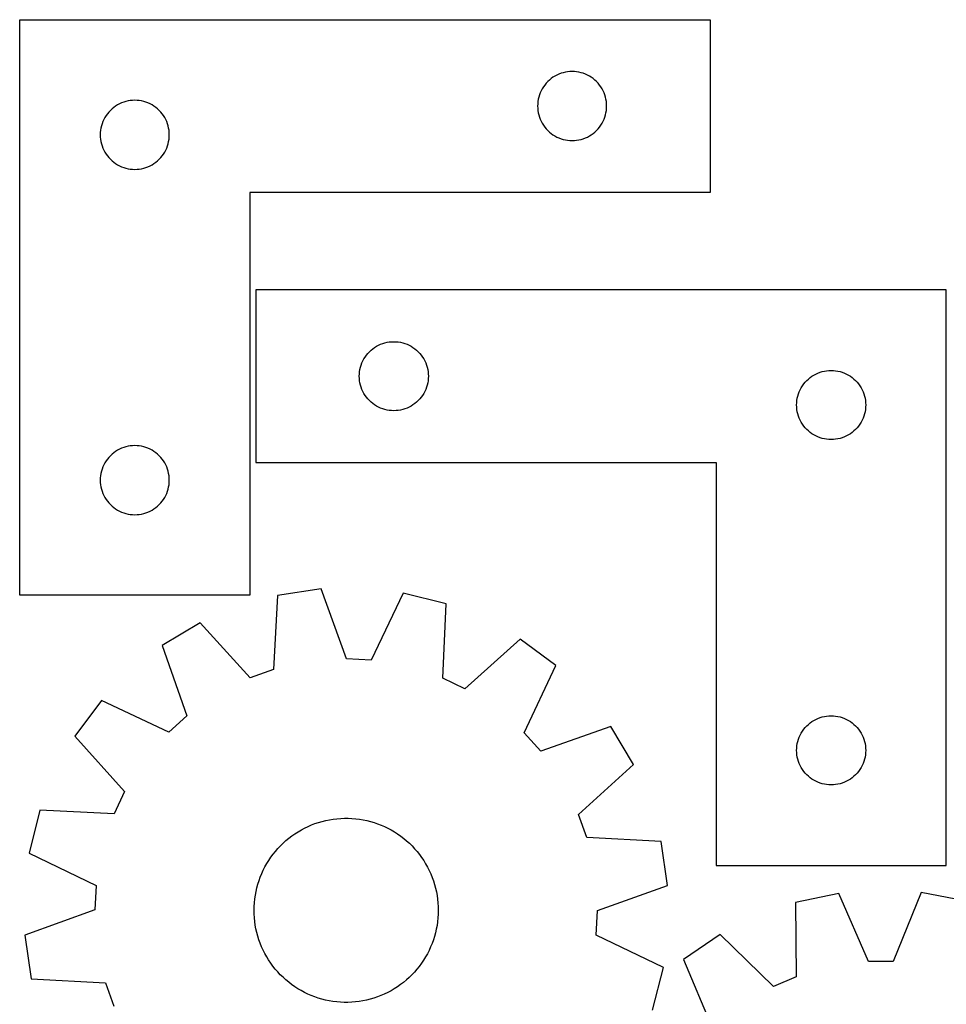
# Model space of a CAD drawing. Header units: millimetres. Extents: x 7 to 1243, y 7 to 1283.
# Tile 12 of 22: x 7 to 248, y 1026 to 1282. Entities that reach past the tile are written whole.
import ezdxf

# ---------------------------------------------------------------- set-up
doc = ezdxf.new("R2010")
doc.units = ezdxf.units.MM
doc.layers.add('CUT', color=7, linetype='CONTINUOUS', true_color=0x000000)

msp = doc.modelspace()

# ---------------------------------------------------------------- linework, layer by layer
at = {"layer": 'CUT'}
for p, q in [((6.532682, 1282.39676), (186.532682, 1282.39676)), ((6.532682, 1132.39676), (6.532682, 1282.39676)), ((186.532682, 1282.39676), (186.532682, 1237.39676)), ((146.032682, 1267.690989), (145.53255, 1267.379986)), ((146.552084, 1267.968615), (146.032682, 1267.690989)), ((147.088531, 1268.211676), (146.552084, 1267.968615)), ((147.639727, 1268.419131), (147.088531, 1268.211676)), ((148.203311, 1268.590092), (147.639727, 1268.419131)), ((148.776869, 1268.723827), (148.203311, 1268.590092)), ((149.357946, 1268.819764), (148.776869, 1268.723827)), ((149.944054, 1268.87749), (149.357946, 1268.819764)), ((150.532682, 1268.89676), (149.944054, 1268.87749)), ((151.12131, 1268.87749), (150.532682, 1268.89676)), ((151.707418, 1268.819764), (151.12131, 1268.87749)), ((152.288495, 1268.723827), (151.707418, 1268.819764)), ((152.862053, 1268.590092), (152.288495, 1268.723827)), ((153.425637, 1268.419131), (152.862053, 1268.590092)), ((153.976833, 1268.211676), (153.425637, 1268.419131)), ((154.51328, 1267.968615), (153.976833, 1268.211676)), ((155.032682, 1267.690989), (154.51328, 1267.968615)), ((155.532814, 1267.379986), (155.032682, 1267.690989)), ((143.392502, 1265.375613), (143.049456, 1264.896892)), ((143.766124, 1265.830872), (143.392502, 1265.375613)), ((144.168721, 1266.260721), (143.766124, 1265.830872)), ((144.59857, 1266.663318), (144.168721, 1266.260721)), ((145.053829, 1267.03694), (144.59857, 1266.663318)), ((145.53255, 1267.379986), (145.053829, 1267.03694)), ((156.011535, 1267.03694), (155.532814, 1267.379986)), ((156.466794, 1266.663318), (156.011535, 1267.03694)), ((156.896643, 1266.260721), (156.466794, 1266.663318)), ((157.29924, 1265.830872), (156.896643, 1266.260721)), ((157.672862, 1265.375613), (157.29924, 1265.830872)), ((158.015909, 1264.896892), (157.672862, 1265.375613)), ((142.010311, 1262.789715), (141.83935, 1262.226131)), ((142.217766, 1263.340911), (142.010311, 1262.789715)), ((142.460827, 1263.877358), (142.217766, 1263.340911)), ((142.738453, 1264.39676), (142.460827, 1263.877358)), ((143.049456, 1264.896892), (142.738453, 1264.39676)), ((158.326911, 1264.39676), (158.015909, 1264.896892)), ((158.604537, 1263.877358), (158.326911, 1264.39676)), ((158.847598, 1263.340911), (158.604537, 1263.877358)), ((159.055053, 1262.789715), (158.847598, 1263.340911)), ((159.226015, 1262.226131), (159.055053, 1262.789715)), ((31.53255, 1259.879986), (31.053829, 1259.53694)), ((32.032682, 1260.190989), (31.53255, 1259.879986)), ((32.552084, 1260.468615), (32.032682, 1260.190989)), ((33.088531, 1260.711676), (32.552084, 1260.468615)), ((33.639727, 1260.919131), (33.088531, 1260.711676)), ((34.203311, 1261.090092), (33.639727, 1260.919131)), ((34.776869, 1261.223827), (34.203311, 1261.090092)), ((35.357946, 1261.319764), (34.776869, 1261.223827)), ((35.944054, 1261.37749), (35.357946, 1261.319764)), ((36.532682, 1261.39676), (35.944054, 1261.37749)), ((37.12131, 1261.37749), (36.532682, 1261.39676)), ((37.707418, 1261.319764), (37.12131, 1261.37749)), ((38.288495, 1261.223827), (37.707418, 1261.319764)), ((38.862053, 1261.090092), (38.288495, 1261.223827)), ((39.425637, 1260.919131), (38.862053, 1261.090092)), ((39.976833, 1260.711676), (39.425637, 1260.919131)), ((40.51328, 1260.468615), (39.976833, 1260.711676)), ((41.032682, 1260.190989), (40.51328, 1260.468615)), ((41.532814, 1259.879986), (41.032682, 1260.190989)), ((42.011535, 1259.53694), (41.532814, 1259.879986)), ((141.551952, 1260.485388), (141.532682, 1259.89676)), ((141.532682, 1259.89676), (141.551952, 1259.308132)), ((141.609678, 1261.071496), (141.551952, 1260.485388)), ((141.705615, 1261.652573), (141.609678, 1261.071496)), ((141.83935, 1262.226131), (141.705615, 1261.652573)), ((159.35975, 1261.652573), (159.226015, 1262.226131)), ((159.455686, 1261.071496), (159.35975, 1261.652573)), ((159.513412, 1260.485388), (159.455686, 1261.071496)), ((159.532682, 1259.89676), (159.513412, 1260.485388)), ((159.513412, 1259.308132), (159.532682, 1259.89676)), ((29.049456, 1257.396892), (28.738453, 1256.89676)), ((29.392502, 1257.875613), (29.049456, 1257.396892)), ((29.766124, 1258.330872), (29.392502, 1257.875613)), ((30.168721, 1258.760721), (29.766124, 1258.330872)), ((30.59857, 1259.163318), (30.168721, 1258.760721)), ((31.053829, 1259.53694), (30.59857, 1259.163318)), ((42.466794, 1259.163318), (42.011535, 1259.53694)), ((42.896643, 1258.760721), (42.466794, 1259.163318)), ((43.29924, 1258.330872), (42.896643, 1258.760721)), ((43.672862, 1257.875613), (43.29924, 1258.330872)), ((44.015909, 1257.396892), (43.672862, 1257.875613)), ((44.326911, 1256.89676), (44.015909, 1257.396892)), ((141.551952, 1259.308132), (141.609678, 1258.722024)), ((141.609678, 1258.722024), (141.705615, 1258.140947)), ((141.705615, 1258.140947), (141.83935, 1257.567388)), ((141.83935, 1257.567388), (142.010311, 1257.003805)), ((159.055053, 1257.003805), (159.226015, 1257.567388)), ((159.226015, 1257.567388), (159.35975, 1258.140947)), ((159.35975, 1258.140947), (159.455686, 1258.722024)), ((159.455686, 1258.722024), (159.513412, 1259.308132)), ((27.83935, 1254.726131), (27.705615, 1254.152573)), ((28.010311, 1255.289715), (27.83935, 1254.726131)), ((28.217766, 1255.840911), (28.010311, 1255.289715)), ((28.460827, 1256.377358), (28.217766, 1255.840911)), ((28.738453, 1256.89676), (28.460827, 1256.377358)), ((44.604537, 1256.377358), (44.326911, 1256.89676)), ((44.847598, 1255.840911), (44.604537, 1256.377358)), ((45.055053, 1255.289715), (44.847598, 1255.840911)), ((45.226015, 1254.726131), (45.055053, 1255.289715)), ((45.35975, 1254.152573), (45.226015, 1254.726131)), ((142.010311, 1257.003805), (142.217766, 1256.452609)), ((142.217766, 1256.452609), (142.460827, 1255.916162)), ((142.460827, 1255.916162), (142.738453, 1255.39676)), ((142.738453, 1255.39676), (143.049456, 1254.896628)), ((143.049456, 1254.896628), (143.392502, 1254.417907)), ((157.672862, 1254.417907), (158.015909, 1254.896628)), ((158.015909, 1254.896628), (158.326911, 1255.39676)), ((158.326911, 1255.39676), (158.604537, 1255.916162)), ((158.604537, 1255.916162), (158.847598, 1256.452609)), ((158.847598, 1256.452609), (159.055053, 1257.003805)), ((27.551952, 1252.985388), (27.532682, 1252.39676)), ((27.532682, 1252.39676), (27.551952, 1251.808132)), ((27.609678, 1253.571496), (27.551952, 1252.985388)), ((27.705615, 1254.152573), (27.609678, 1253.571496)), ((45.455686, 1253.571496), (45.35975, 1254.152573)), ((45.513412, 1252.985388), (45.455686, 1253.571496)), ((45.532682, 1252.39676), (45.513412, 1252.985388)), ((45.513412, 1251.808132), (45.532682, 1252.39676)), ((143.392502, 1254.417907), (143.766124, 1253.962648)), ((143.766124, 1253.962648), (144.168721, 1253.532799)), ((144.168721, 1253.532799), (144.59857, 1253.130202)), ((144.59857, 1253.130202), (145.053829, 1252.75658)), ((145.053829, 1252.75658), (145.53255, 1252.413533)), ((145.53255, 1252.413533), (146.032682, 1252.102531)), ((155.032682, 1252.102531), (155.532814, 1252.413533)), ((155.532814, 1252.413533), (156.011535, 1252.75658)), ((156.011535, 1252.75658), (156.466794, 1253.130202)), ((156.466794, 1253.130202), (156.896643, 1253.532799)), ((156.896643, 1253.532799), (157.29924, 1253.962648)), ((157.29924, 1253.962648), (157.672862, 1254.417907)), ((27.551952, 1251.808132), (27.609678, 1251.222024)), ((27.609678, 1251.222024), (27.705615, 1250.640947)), ((27.705615, 1250.640947), (27.83935, 1250.067388)), ((27.83935, 1250.067388), (28.010311, 1249.503805)), ((45.055053, 1249.503805), (45.226015, 1250.067388)), ((45.226015, 1250.067388), (45.35975, 1250.640947)), ((45.35975, 1250.640947), (45.455686, 1251.222024)), ((45.455686, 1251.222024), (45.513412, 1251.808132)), ((146.032682, 1252.102531), (146.552084, 1251.824905)), ((146.552084, 1251.824905), (147.088531, 1251.581844)), ((147.088531, 1251.581844), (147.639727, 1251.374389)), ((147.639727, 1251.374389), (148.203311, 1251.203427)), ((148.203311, 1251.203427), (148.776869, 1251.069692)), ((148.776869, 1251.069692), (149.357946, 1250.973756)), ((149.357946, 1250.973756), (149.944054, 1250.91603)), ((149.944054, 1250.91603), (150.532682, 1250.89676)), ((150.532682, 1250.89676), (151.12131, 1250.91603)), ((151.12131, 1250.91603), (151.707418, 1250.973756)), ((151.707418, 1250.973756), (152.288495, 1251.069692)), ((152.288495, 1251.069692), (152.862053, 1251.203427)), ((152.862053, 1251.203427), (153.425637, 1251.374389)), ((153.425637, 1251.374389), (153.976833, 1251.581844)), ((153.976833, 1251.581844), (154.51328, 1251.824905)), ((154.51328, 1251.824905), (155.032682, 1252.102531)), ((28.010311, 1249.503805), (28.217766, 1248.952609)), ((28.217766, 1248.952609), (28.460827, 1248.416162)), ((28.460827, 1248.416162), (28.738453, 1247.89676)), ((28.738453, 1247.89676), (29.049456, 1247.396628)), ((29.049456, 1247.396628), (29.392502, 1246.917907)), ((43.672862, 1246.917907), (44.015909, 1247.396628)), ((44.015909, 1247.396628), (44.326911, 1247.89676)), ((44.326911, 1247.89676), (44.604537, 1248.416162)), ((44.604537, 1248.416162), (44.847598, 1248.952609)), ((44.847598, 1248.952609), (45.055053, 1249.503805)), ((29.392502, 1246.917907), (29.766124, 1246.462648)), ((29.766124, 1246.462648), (30.168721, 1246.032799)), ((30.168721, 1246.032799), (30.59857, 1245.630202)), ((30.59857, 1245.630202), (31.053829, 1245.25658)), ((31.053829, 1245.25658), (31.53255, 1244.913533)), ((31.53255, 1244.913533), (32.032682, 1244.602531)), ((32.032682, 1244.602531), (32.552084, 1244.324905)), ((40.51328, 1244.324905), (41.032682, 1244.602531)), ((41.032682, 1244.602531), (41.532814, 1244.913533)), ((41.532814, 1244.913533), (42.011535, 1245.25658)), ((42.011535, 1245.25658), (42.466794, 1245.630202)), ((42.466794, 1245.630202), (42.896643, 1246.032799)), ((42.896643, 1246.032799), (43.29924, 1246.462648)), ((43.29924, 1246.462648), (43.672862, 1246.917907)), ((32.552084, 1244.324905), (33.088531, 1244.081844)), ((33.088531, 1244.081844), (33.639727, 1243.874389)), ((33.639727, 1243.874389), (34.203311, 1243.703427)), ((34.203311, 1243.703427), (34.776869, 1243.569692)), ((34.776869, 1243.569692), (35.357946, 1243.473756)), ((35.357946, 1243.473756), (35.944054, 1243.41603)), ((35.944054, 1243.41603), (36.532682, 1243.39676)), ((36.532682, 1243.39676), (37.12131, 1243.41603)), ((37.12131, 1243.41603), (37.707418, 1243.473756)), ((37.707418, 1243.473756), (38.288495, 1243.569692)), ((38.288495, 1243.569692), (38.862053, 1243.703427)), ((38.862053, 1243.703427), (39.425637, 1243.874389)), ((39.425637, 1243.874389), (39.976833, 1244.081844)), ((39.976833, 1244.081844), (40.51328, 1244.324905)), ((186.532682, 1237.39676), (66.532682, 1237.39676)), ((66.532682, 1237.39676), (66.532682, 1132.39676)), ((248.051113, 1211.992711), (68.051113, 1211.992711)), ((68.051113, 1211.992711), (68.051113, 1166.992711)), ((248.051113, 1061.992711), (248.051113, 1211.992711)), ((101.721742, 1198.186043), (102.2953, 1198.319778)), ((102.2953, 1198.319778), (102.876377, 1198.415714)), ((102.876377, 1198.415714), (103.462485, 1198.473441)), ((103.462485, 1198.473441), (104.051113, 1198.492711)), ((104.051113, 1198.492711), (104.639741, 1198.473441)), ((104.639741, 1198.473441), (105.225849, 1198.415714)), ((105.225849, 1198.415714), (105.806926, 1198.319778)), ((105.806926, 1198.319778), (106.380484, 1198.186043)), ((97.284555, 1195.426823), (97.687152, 1195.856672)), ((97.687152, 1195.856672), (98.117001, 1196.259269)), ((98.117001, 1196.259269), (98.57226, 1196.632891)), ((98.57226, 1196.632891), (99.050981, 1196.975937)), ((99.050981, 1196.975937), (99.551113, 1197.286939)), ((99.551113, 1197.286939), (100.070515, 1197.564565)), ((100.070515, 1197.564565), (100.606962, 1197.807626)), ((100.606962, 1197.807626), (101.158158, 1198.015082)), ((101.158158, 1198.015082), (101.721742, 1198.186043)), ((106.380484, 1198.186043), (106.944068, 1198.015082)), ((106.944068, 1198.015082), (107.495264, 1197.807626)), ((107.495264, 1197.807626), (108.031711, 1197.564565)), ((108.031711, 1197.564565), (108.551113, 1197.286939)), ((108.551113, 1197.286939), (109.051245, 1196.975937)), ((109.051245, 1196.975937), (109.529966, 1196.632891)), ((109.529966, 1196.632891), (109.985225, 1196.259269)), ((109.985225, 1196.259269), (110.415074, 1195.856672)), ((110.415074, 1195.856672), (110.817671, 1195.426823)), ((95.736197, 1192.936862), (95.979258, 1193.473309)), ((95.979258, 1193.473309), (96.256884, 1193.992711)), ((96.256884, 1193.992711), (96.567886, 1194.492843)), ((96.567886, 1194.492843), (96.910933, 1194.971564)), ((96.910933, 1194.971564), (97.284555, 1195.426823)), ((110.817671, 1195.426823), (111.191293, 1194.971564)), ((111.191293, 1194.971564), (111.534339, 1194.492843)), ((111.534339, 1194.492843), (111.845342, 1193.992711)), ((111.845342, 1193.992711), (112.122968, 1193.473309)), ((112.122968, 1193.473309), (112.366029, 1192.936862)), ((95.070383, 1190.081339), (95.128109, 1190.667446)), ((95.128109, 1190.667446), (95.224045, 1191.248524)), ((95.224045, 1191.248524), (95.35778, 1191.822082)), ((95.35778, 1191.822082), (95.528742, 1192.385666)), ((95.528742, 1192.385666), (95.736197, 1192.936862)), ((112.366029, 1192.936862), (112.573484, 1192.385666)), ((112.573484, 1192.385666), (112.744445, 1191.822082)), ((112.744445, 1191.822082), (112.87818, 1191.248524)), ((112.87818, 1191.248524), (112.974117, 1190.667446)), ((112.974117, 1190.667446), (113.031843, 1190.081339)), ((215.158158, 1190.515082), (215.721742, 1190.686043)), ((215.721742, 1190.686043), (216.2953, 1190.819778)), ((216.2953, 1190.819778), (216.876377, 1190.915714)), ((216.876377, 1190.915714), (217.462485, 1190.973441)), ((217.462485, 1190.973441), (218.051113, 1190.992711)), ((218.051113, 1190.992711), (218.639741, 1190.973441)), ((218.639741, 1190.973441), (219.225849, 1190.915714)), ((219.225849, 1190.915714), (219.806926, 1190.819778)), ((219.806926, 1190.819778), (220.380484, 1190.686043)), ((220.380484, 1190.686043), (220.944068, 1190.515082)), ((95.051113, 1189.492711), (95.070383, 1190.081339)), ((95.070383, 1188.904083), (95.051113, 1189.492711)), ((95.128109, 1188.317975), (95.070383, 1188.904083)), ((95.224045, 1187.736898), (95.128109, 1188.317975)), ((112.974117, 1188.317975), (112.87818, 1187.736898)), ((113.031843, 1188.904083), (112.974117, 1188.317975)), ((113.031843, 1190.081339), (113.051113, 1189.492711)), ((113.051113, 1189.492711), (113.031843, 1188.904083)), ((211.284555, 1187.926823), (211.687152, 1188.356672)), ((211.687152, 1188.356672), (212.117001, 1188.759269)), ((212.117001, 1188.759269), (212.57226, 1189.132891)), ((212.57226, 1189.132891), (213.050981, 1189.475937)), ((213.050981, 1189.475937), (213.551113, 1189.786939)), ((213.551113, 1189.786939), (214.070515, 1190.064565)), ((214.070515, 1190.064565), (214.606962, 1190.307626)), ((214.606962, 1190.307626), (215.158158, 1190.515082)), ((220.944068, 1190.515082), (221.495264, 1190.307626)), ((221.495264, 1190.307626), (222.031711, 1190.064565)), ((222.031711, 1190.064565), (222.551113, 1189.786939)), ((222.551113, 1189.786939), (223.051245, 1189.475937)), ((223.051245, 1189.475937), (223.529966, 1189.132891)), ((223.529966, 1189.132891), (223.985225, 1188.759269)), ((223.985225, 1188.759269), (224.415074, 1188.356672)), ((224.415074, 1188.356672), (224.817671, 1187.926823)), ((95.35778, 1187.163339), (95.224045, 1187.736898)), ((95.528742, 1186.599755), (95.35778, 1187.163339)), ((95.736197, 1186.04856), (95.528742, 1186.599755)), ((95.979258, 1185.512112), (95.736197, 1186.04856)), ((96.256884, 1184.992711), (95.979258, 1185.512112)), ((112.122968, 1185.512112), (111.845342, 1184.992711)), ((112.366029, 1186.04856), (112.122968, 1185.512112)), ((112.573484, 1186.599755), (112.366029, 1186.04856)), ((112.744445, 1187.163339), (112.573484, 1186.599755)), ((112.87818, 1187.736898), (112.744445, 1187.163339)), ((209.528742, 1184.885666), (209.736197, 1185.436862)), ((209.736197, 1185.436862), (209.979258, 1185.973309)), ((209.979258, 1185.973309), (210.256884, 1186.492711)), ((210.256884, 1186.492711), (210.567886, 1186.992843)), ((210.567886, 1186.992843), (210.910933, 1187.471564)), ((210.910933, 1187.471564), (211.284555, 1187.926823)), ((224.817671, 1187.926823), (225.191293, 1187.471564)), ((225.191293, 1187.471564), (225.534339, 1186.992843)), ((225.534339, 1186.992843), (225.845342, 1186.492711)), ((225.845342, 1186.492711), (226.122968, 1185.973309)), ((226.122968, 1185.973309), (226.366029, 1185.436862)), ((226.366029, 1185.436862), (226.573484, 1184.885666)), ((96.567886, 1184.492579), (96.256884, 1184.992711)), ((96.910933, 1184.013858), (96.567886, 1184.492579)), ((97.284555, 1183.558598), (96.910933, 1184.013858)), ((97.687152, 1183.12875), (97.284555, 1183.558598)), ((98.117001, 1182.726152), (97.687152, 1183.12875)), ((110.415074, 1183.12875), (109.985225, 1182.726152)), ((110.817671, 1183.558598), (110.415074, 1183.12875)), ((111.191293, 1184.013858), (110.817671, 1183.558598)), ((111.534339, 1184.492579), (111.191293, 1184.013858)), ((111.845342, 1184.992711), (111.534339, 1184.492579)), ((209.070383, 1182.581339), (209.128109, 1183.167446)), ((209.128109, 1183.167446), (209.224045, 1183.748524)), ((209.224045, 1183.748524), (209.35778, 1184.322082)), ((209.35778, 1184.322082), (209.528742, 1184.885666)), ((226.573484, 1184.885666), (226.744445, 1184.322082)), ((226.744445, 1184.322082), (226.87818, 1183.748524)), ((226.87818, 1183.748524), (226.974117, 1183.167446)), ((226.974117, 1183.167446), (227.031843, 1182.581339)), ((98.57226, 1182.352531), (98.117001, 1182.726152)), ((99.050981, 1182.009484), (98.57226, 1182.352531)), ((99.551113, 1181.698482), (99.050981, 1182.009484)), ((100.070515, 1181.420856), (99.551113, 1181.698482)), ((100.606962, 1181.177795), (100.070515, 1181.420856)), ((101.158158, 1180.97034), (100.606962, 1181.177795)), ((101.721742, 1180.799378), (101.158158, 1180.97034)), ((102.2953, 1180.665643), (101.721742, 1180.799378)), ((102.876377, 1180.569707), (102.2953, 1180.665643)), ((103.462485, 1180.51198), (102.876377, 1180.569707)), ((104.051113, 1180.492711), (103.462485, 1180.51198)), ((104.639741, 1180.51198), (104.051113, 1180.492711)), ((105.225849, 1180.569707), (104.639741, 1180.51198)), ((105.806926, 1180.665643), (105.225849, 1180.569707)), ((106.380484, 1180.799378), (105.806926, 1180.665643)), ((106.944068, 1180.97034), (106.380484, 1180.799378)), ((107.495264, 1181.177795), (106.944068, 1180.97034)), ((108.031711, 1181.420856), (107.495264, 1181.177795)), ((108.551113, 1181.698482), (108.031711, 1181.420856)), ((109.051245, 1182.009484), (108.551113, 1181.698482)), ((109.529966, 1182.352531), (109.051245, 1182.009484)), ((109.985225, 1182.726152), (109.529966, 1182.352531)), ((209.051113, 1181.992711), (209.070383, 1182.581339)), ((209.070383, 1181.404083), (209.051113, 1181.992711)), ((209.128109, 1180.817975), (209.070383, 1181.404083)), ((209.224045, 1180.236898), (209.128109, 1180.817975)), ((226.974117, 1180.817975), (226.87818, 1180.236898)), ((227.031843, 1181.404083), (226.974117, 1180.817975)), ((227.031843, 1182.581339), (227.051113, 1181.992711)), ((227.051113, 1181.992711), (227.031843, 1181.404083)), ((209.35778, 1179.663339), (209.224045, 1180.236898)), ((209.528742, 1179.099755), (209.35778, 1179.663339)), ((209.736197, 1178.54856), (209.528742, 1179.099755)), ((209.979258, 1178.012112), (209.736197, 1178.54856)), ((210.256884, 1177.492711), (209.979258, 1178.012112)), ((226.122968, 1178.012112), (225.845342, 1177.492711)), ((226.366029, 1178.54856), (226.122968, 1178.012112)), ((226.573484, 1179.099755), (226.366029, 1178.54856)), ((226.744445, 1179.663339), (226.573484, 1179.099755)), ((226.87818, 1180.236898), (226.744445, 1179.663339)), ((210.567886, 1176.992579), (210.256884, 1177.492711)), ((210.910933, 1176.513858), (210.567886, 1176.992579)), ((211.284555, 1176.058598), (210.910933, 1176.513858)), ((211.687152, 1175.62875), (211.284555, 1176.058598)), ((212.117001, 1175.226152), (211.687152, 1175.62875)), ((212.57226, 1174.852531), (212.117001, 1175.226152)), ((223.985225, 1175.226152), (223.529966, 1174.852531)), ((224.415074, 1175.62875), (223.985225, 1175.226152)), ((224.817671, 1176.058598), (224.415074, 1175.62875)), ((225.191293, 1176.513858), (224.817671, 1176.058598)), ((225.534339, 1176.992579), (225.191293, 1176.513858)), ((225.845342, 1177.492711), (225.534339, 1176.992579)), ((213.050981, 1174.509484), (212.57226, 1174.852531)), ((213.551113, 1174.198482), (213.050981, 1174.509484)), ((214.070515, 1173.920856), (213.551113, 1174.198482)), ((214.606962, 1173.677795), (214.070515, 1173.920856)), ((215.158158, 1173.47034), (214.606962, 1173.677795)), ((215.721742, 1173.299378), (215.158158, 1173.47034)), ((216.2953, 1173.165643), (215.721742, 1173.299378)), ((216.876377, 1173.069707), (216.2953, 1173.165643)), ((217.462485, 1173.01198), (216.876377, 1173.069707)), ((218.051113, 1172.992711), (217.462485, 1173.01198)), ((218.639741, 1173.01198), (218.051113, 1172.992711)), ((219.225849, 1173.069707), (218.639741, 1173.01198)), ((219.806926, 1173.165643), (219.225849, 1173.069707)), ((220.380484, 1173.299378), (219.806926, 1173.165643)), ((220.944068, 1173.47034), (220.380484, 1173.299378)), ((221.495264, 1173.677795), (220.944068, 1173.47034)), ((222.031711, 1173.920856), (221.495264, 1173.677795)), ((222.551113, 1174.198482), (222.031711, 1173.920856)), ((223.051245, 1174.509484), (222.551113, 1174.198482)), ((223.529966, 1174.852531), (223.051245, 1174.509484)), ((32.032682, 1170.190989), (31.53255, 1169.879986)), ((32.552084, 1170.468615), (32.032682, 1170.190989)), ((33.088531, 1170.711676), (32.552084, 1170.468615)), ((33.639727, 1170.919131), (33.088531, 1170.711676)), ((34.203311, 1171.090092), (33.639727, 1170.919131)), ((34.776869, 1171.223827), (34.203311, 1171.090092)), ((35.357946, 1171.319764), (34.776869, 1171.223827)), ((35.944054, 1171.37749), (35.357946, 1171.319764)), ((36.532682, 1171.39676), (35.944054, 1171.37749)), ((37.12131, 1171.37749), (36.532682, 1171.39676)), ((37.707418, 1171.319764), (37.12131, 1171.37749)), ((38.288495, 1171.223827), (37.707418, 1171.319764)), ((38.862053, 1171.090092), (38.288495, 1171.223827)), ((39.425637, 1170.919131), (38.862053, 1171.090092)), ((39.976833, 1170.711676), (39.425637, 1170.919131)), ((40.51328, 1170.468615), (39.976833, 1170.711676)), ((41.032682, 1170.190989), (40.51328, 1170.468615)), ((41.532814, 1169.879986), (41.032682, 1170.190989)), ((29.392502, 1167.875613), (29.049456, 1167.396892)), ((29.766124, 1168.330872), (29.392502, 1167.875613)), ((30.168721, 1168.760721), (29.766124, 1168.330872)), ((30.59857, 1169.163318), (30.168721, 1168.760721)), ((31.053829, 1169.53694), (30.59857, 1169.163318)), ((31.53255, 1169.879986), (31.053829, 1169.53694)), ((42.011535, 1169.53694), (41.532814, 1169.879986)), ((42.466794, 1169.163318), (42.011535, 1169.53694)), ((42.896643, 1168.760721), (42.466794, 1169.163318)), ((43.29924, 1168.330872), (42.896643, 1168.760721)), ((43.672862, 1167.875613), (43.29924, 1168.330872)), ((44.015909, 1167.396892), (43.672862, 1167.875613)), ((28.010311, 1165.289715), (27.83935, 1164.726131)), ((28.217766, 1165.840911), (28.010311, 1165.289715)), ((28.460827, 1166.377358), (28.217766, 1165.840911)), ((28.738453, 1166.89676), (28.460827, 1166.377358)), ((29.049456, 1167.396892), (28.738453, 1166.89676)), ((44.326911, 1166.89676), (44.015909, 1167.396892)), ((44.604537, 1166.377358), (44.326911, 1166.89676)), ((44.847598, 1165.840911), (44.604537, 1166.377358)), ((45.055053, 1165.289715), (44.847598, 1165.840911)), ((45.226015, 1164.726131), (45.055053, 1165.289715)), ((68.051113, 1166.992711), (188.051113, 1166.992711)), ((188.051113, 1166.992711), (188.051113, 1061.992711)), ((27.551952, 1162.985388), (27.532682, 1162.39676)), ((27.532682, 1162.39676), (27.551952, 1161.808132)), ((27.609678, 1163.571496), (27.551952, 1162.985388)), ((27.705615, 1164.152573), (27.609678, 1163.571496)), ((27.83935, 1164.726131), (27.705615, 1164.152573)), ((45.35975, 1164.152573), (45.226015, 1164.726131)), ((45.455686, 1163.571496), (45.35975, 1164.152573)), ((45.513412, 1162.985388), (45.455686, 1163.571496)), ((45.532682, 1162.39676), (45.513412, 1162.985388)), ((45.513412, 1161.808132), (45.532682, 1162.39676)), ((27.551952, 1161.808132), (27.609678, 1161.222024)), ((27.609678, 1161.222024), (27.705615, 1160.640947)), ((27.705615, 1160.640947), (27.83935, 1160.067388)), ((27.83935, 1160.067388), (28.010311, 1159.503805)), ((45.055053, 1159.503805), (45.226015, 1160.067388)), ((45.226015, 1160.067388), (45.35975, 1160.640947)), ((45.35975, 1160.640947), (45.455686, 1161.222024)), ((45.455686, 1161.222024), (45.513412, 1161.808132)), ((28.010311, 1159.503805), (28.217766, 1158.952609)), ((28.217766, 1158.952609), (28.460827, 1158.416162)), ((28.460827, 1158.416162), (28.738453, 1157.89676)), ((28.738453, 1157.89676), (29.049456, 1157.396628)), ((29.049456, 1157.396628), (29.392502, 1156.917907)), ((43.672862, 1156.917907), (44.015909, 1157.396628)), ((44.015909, 1157.396628), (44.326911, 1157.89676)), ((44.326911, 1157.89676), (44.604537, 1158.416162)), ((44.604537, 1158.416162), (44.847598, 1158.952609)), ((44.847598, 1158.952609), (45.055053, 1159.503805)), ((29.392502, 1156.917907), (29.766124, 1156.462648)), ((29.766124, 1156.462648), (30.168721, 1156.032799)), ((30.168721, 1156.032799), (30.59857, 1155.630202)), ((30.59857, 1155.630202), (31.053829, 1155.25658)), ((31.053829, 1155.25658), (31.53255, 1154.913533)), ((31.53255, 1154.913533), (32.032682, 1154.602531)), ((41.032682, 1154.602531), (41.532814, 1154.913533)), ((41.532814, 1154.913533), (42.011535, 1155.25658)), ((42.011535, 1155.25658), (42.466794, 1155.630202)), ((42.466794, 1155.630202), (42.896643, 1156.032799)), ((42.896643, 1156.032799), (43.29924, 1156.462648)), ((43.29924, 1156.462648), (43.672862, 1156.917907)), ((32.032682, 1154.602531), (32.552084, 1154.324905)), ((32.552084, 1154.324905), (33.088531, 1154.081844)), ((33.088531, 1154.081844), (33.639727, 1153.874389)), ((33.639727, 1153.874389), (34.203311, 1153.703427)), ((34.203311, 1153.703427), (34.776869, 1153.569692)), ((34.776869, 1153.569692), (35.357946, 1153.473756)), ((35.357946, 1153.473756), (35.944054, 1153.41603)), ((35.944054, 1153.41603), (36.532682, 1153.39676)), ((36.532682, 1153.39676), (37.12131, 1153.41603)), ((37.12131, 1153.41603), (37.707418, 1153.473756)), ((37.707418, 1153.473756), (38.288495, 1153.569692)), ((38.288495, 1153.569692), (38.862053, 1153.703427)), ((38.862053, 1153.703427), (39.425637, 1153.874389)), ((39.425637, 1153.874389), (39.976833, 1154.081844)), ((39.976833, 1154.081844), (40.51328, 1154.324905)), ((40.51328, 1154.324905), (41.032682, 1154.602531)), ((66.532682, 1132.39676), (6.532682, 1132.39676)), ((73.739618, 1132.380843), (72.697396, 1113.032557)), ((85.153178, 1134.058973), (73.739618, 1132.380843)), ((91.72044, 1115.829505), (85.153178, 1134.058973)), ((106.509271, 1132.982442), (98.142114, 1115.505798)), ((117.696218, 1130.165052), (106.509271, 1132.982442)), ((116.787461, 1110.810038), (117.696218, 1130.165052)), ((53.597191, 1125.202805), (43.694629, 1119.284635)), ((66.640665, 1110.874155), (53.597191, 1125.202805)), ((43.694629, 1119.284635), (50.13601, 1101.010308)), ((137.014704, 1120.997844), (122.596437, 1108.053502)), ((146.271927, 1114.113856), (137.014704, 1120.997844)), ((98.142114, 1115.505798), (91.72044, 1115.829505)), ((138.025501, 1096.579921), (146.271927, 1114.113856)), ((72.697396, 1113.032557), (66.640665, 1110.874155)), ((122.596437, 1108.053502), (116.787461, 1110.810038)), ((27.832369, 1104.94482), (20.948381, 1095.687597)), ((45.366304, 1096.698394), (27.832369, 1104.94482)), ((50.13601, 1101.010308), (45.366304, 1096.698394)), ((215.721742, 1100.686043), (216.2953, 1100.819778)), ((216.2953, 1100.819778), (216.876377, 1100.915714)), ((216.876377, 1100.915714), (217.462485, 1100.973441)), ((217.462485, 1100.973441), (218.051113, 1100.992711)), ((218.051113, 1100.992711), (218.639741, 1100.973441)), ((218.639741, 1100.973441), (219.225849, 1100.915714)), ((219.225849, 1100.915714), (219.806926, 1100.819778)), ((219.806926, 1100.819778), (220.380484, 1100.686043)), ((160.611742, 1098.251596), (142.337415, 1091.810215)), ((166.529912, 1088.349034), (160.611742, 1098.251596)), ((211.284555, 1097.926823), (211.687152, 1098.356672)), ((211.687152, 1098.356672), (212.117001, 1098.759269)), ((212.117001, 1098.759269), (212.57226, 1099.132891)), ((212.57226, 1099.132891), (213.050981, 1099.475937)), ((213.050981, 1099.475937), (213.551113, 1099.786939)), ((213.551113, 1099.786939), (214.070515, 1100.064565)), ((214.070515, 1100.064565), (214.606962, 1100.307626)), ((214.606962, 1100.307626), (215.158158, 1100.515082)), ((215.158158, 1100.515082), (215.721742, 1100.686043)), ((220.380484, 1100.686043), (220.944068, 1100.515082)), ((220.944068, 1100.515082), (221.495264, 1100.307626)), ((221.495264, 1100.307626), (222.031711, 1100.064565)), ((222.031711, 1100.064565), (222.551113, 1099.786939)), ((222.551113, 1099.786939), (223.051245, 1099.475937)), ((223.051245, 1099.475937), (223.529966, 1099.132891)), ((223.529966, 1099.132891), (223.985225, 1098.759269)), ((223.985225, 1098.759269), (224.415074, 1098.356672)), ((224.415074, 1098.356672), (224.817671, 1097.926823)), ((20.948381, 1095.687597), (33.892723, 1081.26933)), ((142.337415, 1091.810215), (138.025501, 1096.579921)), ((209.736197, 1095.436862), (209.979258, 1095.973309)), ((209.979258, 1095.973309), (210.256884, 1096.492711)), ((210.256884, 1096.492711), (210.567886, 1096.992843)), ((210.567886, 1096.992843), (210.910933, 1097.471564)), ((210.910933, 1097.471564), (211.284555, 1097.926823)), ((224.817671, 1097.926823), (225.191293, 1097.471564)), ((225.191293, 1097.471564), (225.534339, 1096.992843)), ((225.534339, 1096.992843), (225.845342, 1096.492711)), ((225.845342, 1096.492711), (226.122968, 1095.973309)), ((226.122968, 1095.973309), (226.366029, 1095.436862)), ((209.070383, 1092.581339), (209.128109, 1093.167446)), ((209.128109, 1093.167446), (209.224045, 1093.748524)), ((209.224045, 1093.748524), (209.35778, 1094.322082)), ((209.35778, 1094.322082), (209.528742, 1094.885666)), ((209.528742, 1094.885666), (209.736197, 1095.436862)), ((226.366029, 1095.436862), (226.573484, 1094.885666)), ((226.573484, 1094.885666), (226.744445, 1094.322082)), ((226.744445, 1094.322082), (226.87818, 1093.748524)), ((226.87818, 1093.748524), (226.974117, 1093.167446)), ((226.974117, 1093.167446), (227.031843, 1092.581339)), ((209.051113, 1091.992711), (209.070383, 1092.581339)), ((209.070383, 1091.404083), (209.051113, 1091.992711)), ((209.128109, 1090.817975), (209.070383, 1091.404083)), ((209.224045, 1090.236898), (209.128109, 1090.817975)), ((226.974117, 1090.817975), (226.87818, 1090.236898)), ((227.031843, 1091.404083), (226.974117, 1090.817975)), ((227.031843, 1092.581339), (227.051113, 1091.992711)), ((227.051113, 1091.992711), (227.031843, 1091.404083)), ((152.201262, 1075.30556), (166.529912, 1088.349034)), ((209.35778, 1089.663339), (209.224045, 1090.236898)), ((209.528742, 1089.099755), (209.35778, 1089.663339)), ((209.736197, 1088.54856), (209.528742, 1089.099755)), ((209.979258, 1088.012112), (209.736197, 1088.54856)), ((210.256884, 1087.492711), (209.979258, 1088.012112)), ((226.122968, 1088.012112), (225.845342, 1087.492711)), ((226.366029, 1088.54856), (226.122968, 1088.012112)), ((226.573484, 1089.099755), (226.366029, 1088.54856)), ((226.744445, 1089.663339), (226.573484, 1089.099755)), ((226.87818, 1090.236898), (226.744445, 1089.663339)), ((210.567886, 1086.992579), (210.256884, 1087.492711)), ((210.910933, 1086.513858), (210.567886, 1086.992579)), ((211.284555, 1086.058598), (210.910933, 1086.513858)), ((211.687152, 1085.62875), (211.284555, 1086.058598)), ((212.117001, 1085.226152), (211.687152, 1085.62875)), ((224.415074, 1085.62875), (223.985225, 1085.226152)), ((224.817671, 1086.058598), (224.415074, 1085.62875)), ((225.191293, 1086.513858), (224.817671, 1086.058598)), ((225.534339, 1086.992579), (225.191293, 1086.513858)), ((225.845342, 1087.492711), (225.534339, 1086.992579)), ((212.57226, 1084.852531), (212.117001, 1085.226152)), ((213.050981, 1084.509484), (212.57226, 1084.852531)), ((213.551113, 1084.198482), (213.050981, 1084.509484)), ((214.070515, 1083.920856), (213.551113, 1084.198482)), ((214.606962, 1083.677795), (214.070515, 1083.920856)), ((215.158158, 1083.47034), (214.606962, 1083.677795)), ((215.721742, 1083.299378), (215.158158, 1083.47034)), ((216.2953, 1083.165643), (215.721742, 1083.299378)), ((216.876377, 1083.069707), (216.2953, 1083.165643)), ((217.462485, 1083.01198), (216.876377, 1083.069707)), ((218.051113, 1082.992711), (217.462485, 1083.01198)), ((218.639741, 1083.01198), (218.051113, 1082.992711)), ((219.225849, 1083.069707), (218.639741, 1083.01198)), ((219.806926, 1083.165643), (219.225849, 1083.069707)), ((220.380484, 1083.299378), (219.806926, 1083.165643)), ((220.944068, 1083.47034), (220.380484, 1083.299378)), ((221.495264, 1083.677795), (220.944068, 1083.47034)), ((222.031711, 1083.920856), (221.495264, 1083.677795)), ((222.551113, 1084.198482), (222.031711, 1083.920856)), ((223.051245, 1084.509484), (222.551113, 1084.198482)), ((223.529966, 1084.852531), (223.051245, 1084.509484)), ((223.985225, 1085.226152), (223.529966, 1084.852531)), ((33.892723, 1081.26933), (31.136187, 1075.460354)), ((11.781173, 1076.369111), (8.963783, 1065.182164)), ((31.136187, 1075.460354), (11.781173, 1076.369111)), ((154.359664, 1069.248829), (152.201262, 1075.30556)), ((81.694627, 1072.153457), (82.593883, 1072.5408)), ((82.593883, 1072.5408), (83.508189, 1072.891141)), ((83.508189, 1072.891141), (84.436024, 1073.203898)), ((84.436024, 1073.203898), (85.375844, 1073.478549)), ((85.375844, 1073.478549), (86.326085, 1073.714638)), ((86.326085, 1073.714638), (87.285164, 1073.911771)), ((87.285164, 1073.911771), (88.251487, 1074.069621)), ((88.251487, 1074.069621), (89.223443, 1074.187925)), ((89.223443, 1074.187925), (90.199416, 1074.266485)), ((90.199416, 1074.266485), (91.177781, 1074.305172)), ((91.177781, 1074.305172), (92.15691, 1074.30392)), ((92.15691, 1074.30392), (93.135173, 1074.262732)), ((93.135173, 1074.262732), (94.110942, 1074.181676)), ((94.110942, 1074.181676), (95.082593, 1074.060887)), ((95.082593, 1074.060887), (96.048509, 1073.900567)), ((96.048509, 1073.900567), (97.007081, 1073.700981)), ((97.007081, 1073.700981), (97.956715, 1073.462463)), ((97.956715, 1073.462463), (98.895829, 1073.18541)), ((98.895829, 1073.18541), (99.822862, 1072.870281)), ((99.822862, 1072.870281), (100.736269, 1072.517603)), ((100.736269, 1072.517603), (101.634531, 1072.127962)), ((77.475482, 1069.686372), (78.27762, 1070.247861)), ((78.27762, 1070.247861), (79.101993, 1070.776165)), ((79.101993, 1070.776165), (79.947228, 1071.270404)), ((79.947228, 1071.270404), (80.811919, 1071.729756)), ((80.811919, 1071.729756), (81.694627, 1072.153457)), ((101.634531, 1072.127962), (102.516153, 1071.702005)), ((102.516153, 1071.702005), (103.379667, 1071.240444)), ((103.379667, 1071.240444), (104.223635, 1070.744045)), ((104.223635, 1070.744045), (105.046654, 1070.213634)), ((105.046654, 1070.213634), (105.847354, 1069.650096)), ((74.51538, 1067.128048), (75.21563, 1067.812404)), ((75.21563, 1067.812404), (75.943212, 1068.467629)), ((75.943212, 1068.467629), (76.696914, 1069.092632)), ((76.696914, 1069.092632), (77.475482, 1069.686372)), ((105.847354, 1069.650096), (106.624401, 1069.054367)), ((106.624401, 1069.054367), (107.376502, 1068.427439)), ((107.376502, 1068.427439), (108.102406, 1067.770355)), ((108.102406, 1067.770355), (108.800904, 1067.08421)), ((173.70795, 1068.206607), (154.359664, 1069.248829)), ((175.38608, 1056.793047), (173.70795, 1068.206607)), ((8.963783, 1065.182164), (26.440427, 1056.815007)), ((72.010276, 1064.122771), (72.590031, 1064.911808)), ((72.590031, 1064.911808), (73.201486, 1065.676542)), ((73.201486, 1065.676542), (73.843626, 1066.415698)), ((73.843626, 1066.415698), (74.51538, 1067.128048)), ((108.800904, 1067.08421), (109.470835, 1066.370145)), ((109.470835, 1066.370145), (110.111082, 1065.629349)), ((110.111082, 1065.629349), (110.72058, 1064.863055)), ((110.72058, 1064.863055), (111.298315, 1064.072537)), ((70.470596, 1061.623157), (70.949676, 1062.477076)), ((70.949676, 1062.477076), (71.463188, 1063.310743)), ((71.463188, 1063.310743), (72.010276, 1064.122771)), ((111.298315, 1064.072537), (111.843325, 1063.259113)), ((111.843325, 1063.259113), (112.354703, 1062.424135)), ((112.354703, 1062.424135), (112.831597, 1061.568994)), ((69.247624, 1058.954257), (69.618861, 1059.860281)), ((69.618861, 1059.860281), (70.026745, 1060.750408)), ((70.026745, 1060.750408), (70.470596, 1061.623157)), ((112.831597, 1061.568994), (113.273215, 1060.695113)), ((113.273215, 1060.695113), (113.678822, 1059.803946)), ((113.678822, 1059.803946), (114.047741, 1058.896976)), ((188.051113, 1061.992711), (248.051113, 1061.992711)), ((68.617499, 1057.100578), (68.913651, 1058.033846)), ((68.913651, 1058.033846), (69.247624, 1058.954257)), ((114.047741, 1058.896976), (114.379359, 1057.975714)), ((114.379359, 1057.975714), (114.673124, 1057.041692)), ((26.440427, 1056.815007), (26.11672, 1050.393333)), ((67.960572, 1054.239262), (68.140562, 1055.201706)), ((68.140562, 1055.201706), (68.359659, 1056.156007)), ((68.359659, 1056.156007), (68.617499, 1057.100578)), ((114.673124, 1057.041692), (114.928547, 1056.096465)), ((114.928547, 1056.096465), (115.145203, 1055.141606)), ((115.145203, 1055.141606), (115.322732, 1054.178705)), ((157.156612, 1050.225785), (175.38608, 1056.793047)), ((220.090496, 1054.728871), (208.798535, 1052.367286)), ((227.742318, 1036.927409), (220.090496, 1054.728871)), ((241.472674, 1054.938797), (234.171836, 1036.990533)), ((252.808825, 1052.79937), (241.472674, 1054.938797)), ((67.65791, 1051.319145), (67.719045, 1052.296364)), ((67.719045, 1052.296364), (67.819988, 1053.270277)), ((67.819988, 1053.270277), (67.960572, 1054.239262)), ((115.322732, 1054.178705), (115.460837, 1053.209364)), ((115.460837, 1053.209364), (115.55929, 1052.235196)), ((115.55929, 1052.235196), (115.617925, 1051.257824)), ((208.798535, 1052.367286), (208.921943, 1032.991343)), ((26.11672, 1050.393333), (7.887252, 1043.826071)), ((67.636686, 1050.340245), (67.65791, 1051.319145)), ((67.655407, 1049.361294), (67.636686, 1050.340245)), ((115.636646, 1050.278873), (115.615422, 1049.299973)), ((115.617925, 1051.257824), (115.636646, 1050.278873)), ((156.832905, 1043.804111), (157.156612, 1050.225785)), ((67.714042, 1048.383922), (67.655407, 1049.361294)), ((67.812495, 1047.409754), (67.714042, 1048.383922)), ((67.9506, 1046.440413), (67.812495, 1047.409754)), ((115.453344, 1047.348841), (115.31276, 1046.379856)), ((115.554287, 1048.322754), (115.453344, 1047.348841)), ((115.615422, 1049.299973), (115.554287, 1048.322754)), ((68.128129, 1045.477512), (67.9506, 1046.440413)), ((68.344785, 1044.522653), (68.128129, 1045.477512)), ((68.600208, 1043.577426), (68.344785, 1044.522653)), ((114.913673, 1044.463111), (114.655833, 1043.51854)), ((115.13277, 1045.417412), (114.913673, 1044.463111)), ((115.31276, 1046.379856), (115.13277, 1045.417412)), ((7.887252, 1043.826071), (9.565382, 1032.412511)), ((68.893973, 1042.643404), (68.600208, 1043.577426)), ((69.225591, 1041.722142), (68.893973, 1042.643404)), ((114.359681, 1042.585272), (114.025708, 1041.664861)), ((114.655833, 1043.51854), (114.359681, 1042.585272)), ((174.309549, 1035.436954), (156.832905, 1043.804111)), ((189.124313, 1043.990735), (179.595641, 1037.487668)), ((203.005999, 1030.472554), (189.124313, 1043.990735)), ((69.59451, 1040.815172), (69.225591, 1041.722142)), ((70.000117, 1039.924005), (69.59451, 1040.815172)), ((70.441735, 1039.050124), (70.000117, 1039.924005)), ((113.246587, 1039.86871), (112.802736, 1038.995961)), ((113.654471, 1040.758837), (113.246587, 1039.86871)), ((114.025708, 1041.664861), (113.654471, 1040.758837)), ((70.918629, 1038.194983), (70.441735, 1039.050124)), ((71.430007, 1037.360005), (70.918629, 1038.194983)), ((71.975017, 1036.546581), (71.430007, 1037.360005)), ((111.810144, 1037.308375), (111.263056, 1036.496347)), ((112.323656, 1038.142042), (111.810144, 1037.308375)), ((112.802736, 1038.995961), (112.323656, 1038.142042)), ((179.595641, 1037.487668), (187.124508, 1019.633857)), ((234.171836, 1036.990533), (227.742318, 1036.927409)), ((72.552752, 1035.756063), (71.975017, 1036.546581)), ((73.16225, 1034.989769), (72.552752, 1035.756063)), ((73.802497, 1034.248973), (73.16225, 1034.989769)), ((74.472428, 1033.534908), (73.802497, 1034.248973)), ((109.429706, 1034.20342), (108.757952, 1033.49107)), ((110.071846, 1034.942576), (109.429706, 1034.20342)), ((110.683301, 1035.70731), (110.071846, 1034.942576)), ((111.263056, 1036.496347), (110.683301, 1035.70731)), ((171.492159, 1024.250007), (174.309549, 1035.436954)), ((9.565382, 1032.412511), (28.913668, 1031.370289)), ((75.170926, 1032.848763), (74.472428, 1033.534908)), ((75.89683, 1032.191679), (75.170926, 1032.848763)), ((76.648931, 1031.564751), (75.89683, 1032.191679)), ((77.425978, 1030.969022), (76.648931, 1031.564751)), ((106.576418, 1031.526486), (105.79785, 1030.932746)), ((107.33012, 1032.151489), (106.576418, 1031.526486)), ((108.057702, 1032.806714), (107.33012, 1032.151489)), ((108.757952, 1033.49107), (108.057702, 1032.806714)), ((208.921943, 1032.991343), (203.005999, 1030.472554)), ((28.913668, 1031.370289), (31.07207, 1025.313558)), ((78.226678, 1030.405484), (77.425978, 1030.969022)), ((79.049697, 1029.875073), (78.226678, 1030.405484)), ((79.893665, 1029.378674), (79.049697, 1029.875073)), ((80.757179, 1028.917113), (79.893665, 1029.378674)), ((81.638801, 1028.491156), (80.757179, 1028.917113)), ((103.326104, 1029.348714), (102.461413, 1028.889362)), ((104.171339, 1029.842953), (103.326104, 1029.348714)), ((104.995712, 1030.371257), (104.171339, 1029.842953)), ((105.79785, 1030.932746), (104.995712, 1030.371257)), ((82.537063, 1028.101515), (81.638801, 1028.491156)), ((83.45047, 1027.748837), (82.537063, 1028.101515)), ((84.377503, 1027.433708), (83.45047, 1027.748837)), ((85.316617, 1027.156655), (84.377503, 1027.433708)), ((86.266251, 1026.918137), (85.316617, 1027.156655)), ((87.224823, 1026.718551), (86.266251, 1026.918137)), ((88.190739, 1026.558231), (87.224823, 1026.718551)), ((89.16239, 1026.437442), (88.190739, 1026.558231)), ((90.138159, 1026.356386), (89.16239, 1026.437442)), ((91.116422, 1026.315198), (90.138159, 1026.356386)), ((93.073916, 1026.352633), (92.095551, 1026.313946)), ((94.049889, 1026.431193), (93.073916, 1026.352633)), ((95.021845, 1026.549497), (94.049889, 1026.431193)), ((95.988168, 1026.707347), (95.021845, 1026.549497)), ((96.947247, 1026.90448), (95.988168, 1026.707347)), ((97.897488, 1027.140569), (96.947247, 1026.90448)), ((98.837308, 1027.41522), (97.897488, 1027.140569)), ((99.765143, 1027.727977), (98.837308, 1027.41522)), ((100.679449, 1028.078318), (99.765143, 1027.727977)), ((101.578705, 1028.465661), (100.679449, 1028.078318)), ((102.461413, 1028.889362), (101.578705, 1028.465661)), ((92.095551, 1026.313946), (91.116422, 1026.315198))]:
    msp.add_line(p, q, dxfattribs=at)

doc.saveas('drawing.dxf')
